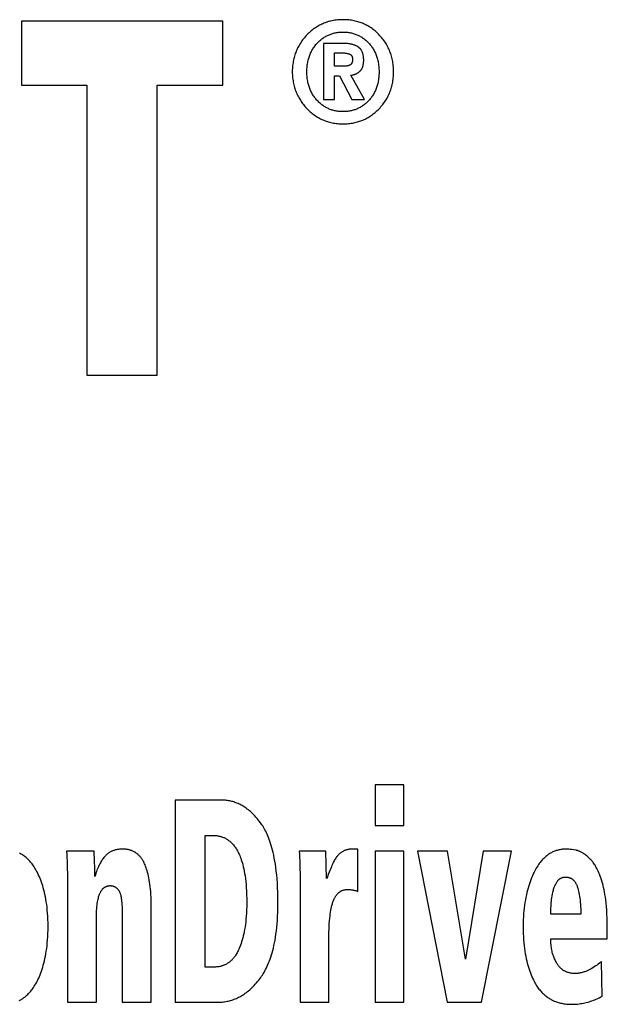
# Model space of a CAD drawing. Extents: x 0 to 594, y 0 to 420.
# Tile 22 of 157: x 69.08 to 71.4, y 249.11 to 253. Entities that reach past the tile are written whole.
import ezdxf

# ---------------------------------------------------------------- set-up
doc = ezdxf.new("R2010")
doc.units = 0
doc.header["$LTSCALE"] = 32.67
doc.layers.get('0').update_dxf_attribs({"linetype": 'CONTINUOUS'})

msp = doc.modelspace()

# ---------------------------------------------------------------- linework, layer by layer
at = {"color": 7, "linetype": 'CONTINUOUS'}
for p, q in [((69.0849, 252.9939), (69.0849, 252.7411)), ((69.8811, 252.9939), (69.0849, 252.9939)), ((69.8811, 252.7411), (69.8811, 252.9939)), ((70.2787, 252.9063), (70.2787, 252.6843)), ((70.3557, 252.9063), (70.2787, 252.9063)), ((70.3227, 252.8159), (70.3227, 252.8688)), ((70.3227, 252.8688), (70.3515, 252.8688)), ((70.3563, 252.8159), (70.3227, 252.8159)), ((70.3227, 252.6843), (70.3227, 252.7786)), ((70.3227, 252.7786), (70.3423, 252.7786)), ((70.3423, 252.7786), (70.3901, 252.6843)), ((70.4413, 252.6843), (70.387, 252.7806)), ((69.0849, 252.7411), (69.3437, 252.7411)), ((69.3437, 252.7411), (69.3437, 251.5939)), ((69.6214, 251.5939), (69.6214, 252.7411)), ((69.6214, 252.7411), (69.8811, 252.7411)), ((70.2787, 252.6843), (70.3227, 252.6843)), ((70.3901, 252.6843), (70.4413, 252.6843)), ((69.3437, 251.5939), (69.6214, 251.5939)), ((70.4823, 249.9738), (70.4823, 249.8137)), ((70.5965, 249.9738), (70.4823, 249.9738)), ((70.5965, 249.8137), (70.5965, 249.9738)), ((69.6924, 249.9139), (69.6924, 249.1139)), ((70.4823, 249.8137), (70.5965, 249.8137)), ((69.811, 249.2533), (69.811, 249.7739)), ((69.811, 249.7739), (69.8418, 249.7739)), ((69.3716, 249.7112), (69.2633, 249.7112)), ((70.2874, 249.7112), (70.1828, 249.7112)), ((70.2907, 249.6032), (70.2874, 249.7112)), ((70.4141, 249.7202), (70.3975, 249.7202)), ((70.4141, 249.5528), (70.4141, 249.7202)), ((70.4823, 249.7112), (70.4823, 249.1139)), ((70.5965, 249.7112), (70.4823, 249.7112)), ((70.5965, 249.1139), (70.5965, 249.7112)), ((70.6501, 249.7112), (70.7679, 249.1139)), ((70.7694, 249.7112), (70.6501, 249.7112)), ((70.8395, 249.2846), (70.7694, 249.7112)), ((70.9096, 249.7112), (70.8395, 249.2846)), ((70.9034, 249.1139), (71.0219, 249.7112)), ((71.0219, 249.7112), (70.9096, 249.7112)), ((70.3098, 249.6499), (70.3013, 249.6287)), ((69.2666, 249.6062), (69.2666, 249.1139)), ((70.1861, 249.6062), (70.1861, 249.1139)), ((69.5973, 249.1139), (69.5973, 249.5047)), ((71.1774, 249.4803), (71.1785, 249.5007)), ((69.4828, 249.4811), (69.4828, 249.1139)), ((71.2958, 249.4627), (71.1768, 249.4627)), ((69.3808, 249.1139), (69.3808, 249.4487)), ((70.3003, 249.1139), (70.3003, 249.3809)), ((71.4004, 249.3647), (71.4004, 249.4078)), ((71.1768, 249.3647), (71.4004, 249.3647)), ((71.3802, 249.1385), (71.3776, 249.2751)), ((69.8488, 249.2533), (69.811, 249.2533)), ((69.2666, 249.1139), (69.3808, 249.1139)), ((69.4828, 249.1139), (69.5973, 249.1139)), ((69.6924, 249.1139), (69.8576, 249.1139)), ((70.1861, 249.1139), (70.3003, 249.1139)), ((70.4823, 249.1139), (70.5965, 249.1139)), ((70.7679, 249.1139), (70.9034, 249.1139))]:
    msp.add_line(p, q, dxfattribs=at)
for points in [[(70.3557, 253.0001), (70.35, 253), (70.3444, 252.9998), (70.3389, 252.9994), (70.3335, 252.999), (70.3283, 252.9984), (70.3231, 252.9977), (70.3181, 252.9968), (70.3131, 252.9959), (70.3083, 252.9948), (70.3035, 252.9936), (70.2987, 252.9924), (70.2941, 252.991), (70.2895, 252.9894), (70.285, 252.9878), (70.2805, 252.9861), (70.2761, 252.9842), (70.2718, 252.9823), (70.2675, 252.9802), (70.2632, 252.978), (70.259, 252.9757), (70.2548, 252.9732), (70.2506, 252.9706), (70.2465, 252.9679), (70.2424, 252.9651), (70.2383, 252.9621), (70.2343, 252.959), (70.2302, 252.9557), (70.2262, 252.9523), (70.2223, 252.9487), (70.2183, 252.9449), (70.2143, 252.941)], [(70.498, 252.9409), (70.4942, 252.9447), (70.4903, 252.9484), (70.4864, 252.952), (70.4825, 252.9554), (70.4786, 252.9586), (70.4746, 252.9617), (70.4706, 252.9647), (70.4665, 252.9675), (70.4624, 252.9702), (70.4583, 252.9728), (70.4541, 252.9753), (70.4499, 252.9776), (70.4456, 252.9798), (70.4413, 252.9819), (70.4369, 252.9839), (70.4325, 252.9858), (70.428, 252.9875), (70.4234, 252.9892), (70.4188, 252.9907), (70.414, 252.9922), (70.4092, 252.9935), (70.4044, 252.9947), (70.3994, 252.9958), (70.3943, 252.9967), (70.3891, 252.9976), (70.3839, 252.9983), (70.3785, 252.9989), (70.373, 252.9994), (70.3673, 252.9998), (70.3616, 253), (70.3557, 253.0001)], [(70.2143, 252.941), (70.2104, 252.9369), (70.2066, 252.9327), (70.203, 252.9286), (70.1996, 252.9244), (70.1963, 252.9201), (70.1932, 252.9159), (70.1902, 252.9116), (70.1873, 252.9073), (70.1846, 252.9029), (70.182, 252.8985), (70.1796, 252.8941), (70.1772, 252.8895), (70.175, 252.885), (70.1729, 252.8804), (70.1709, 252.8757), (70.169, 252.8709), (70.1673, 252.8661), (70.1656, 252.8612), (70.1641, 252.8562), (70.1627, 252.8511), (70.1614, 252.846), (70.1602, 252.8407), (70.1591, 252.8353), (70.1582, 252.8298), (70.1574, 252.8242), (70.1567, 252.8185), (70.1561, 252.8126), (70.1557, 252.8066), (70.1554, 252.8004), (70.1553, 252.794)], [(70.2542, 252.9075), (70.2572, 252.9107), (70.2602, 252.9136), (70.2632, 252.9164), (70.2662, 252.9191), (70.2693, 252.9217), (70.2724, 252.9241), (70.2754, 252.9264), (70.2785, 252.9285), (70.2817, 252.9306), (70.2848, 252.9325), (70.288, 252.9344), (70.2913, 252.9361), (70.2945, 252.9378), (70.2978, 252.9393), (70.3012, 252.9408), (70.3046, 252.9421), (70.308, 252.9434), (70.3116, 252.9446), (70.3151, 252.9456), (70.3188, 252.9466), (70.3225, 252.9475), (70.3263, 252.9483), (70.3302, 252.949), (70.3342, 252.9496), (70.3383, 252.9501), (70.3424, 252.9505), (70.3467, 252.9508), (70.3512, 252.951), (70.3557, 252.9511)], [(70.3557, 252.9511), (70.3603, 252.951), (70.3647, 252.9508), (70.369, 252.9505), (70.3732, 252.9501), (70.3773, 252.9496), (70.3813, 252.949), (70.3852, 252.9483), (70.389, 252.9475), (70.3928, 252.9466), (70.3964, 252.9456), (70.4, 252.9445), (70.4036, 252.9433), (70.4071, 252.942), (70.4105, 252.9407), (70.4139, 252.9392), (70.4172, 252.9377), (70.4205, 252.936), (70.4237, 252.9342), (70.4269, 252.9324), (70.4301, 252.9304), (70.4332, 252.9283), (70.4364, 252.9261), (70.4395, 252.9238), (70.4425, 252.9214), (70.4456, 252.9188), (70.4486, 252.9161), (70.4516, 252.9133), (70.4546, 252.9103), (70.4576, 252.9072)], [(70.5556, 252.794), (70.5555, 252.8003), (70.5553, 252.8065), (70.5549, 252.8125), (70.5544, 252.8184), (70.5537, 252.8241), (70.553, 252.8297), (70.5521, 252.8352), (70.5511, 252.8405), (70.5499, 252.8458), (70.5487, 252.851), (70.5473, 252.856), (70.5458, 252.861), (70.5442, 252.8659), (70.5425, 252.8708), (70.5407, 252.8755), (70.5388, 252.8802), (70.5367, 252.8848), (70.5345, 252.8894), (70.5322, 252.8939), (70.5298, 252.8984), (70.5273, 252.9028), (70.5246, 252.9072), (70.5218, 252.9115), (70.5188, 252.9158), (70.5157, 252.92), (70.5125, 252.9242), (70.5091, 252.9284), (70.5056, 252.9326), (70.5019, 252.9367), (70.498, 252.9409)], [(70.2127, 252.794), (70.2128, 252.7998), (70.2131, 252.8053), (70.2135, 252.8107), (70.214, 252.8159), (70.2146, 252.8209), (70.2153, 252.8258), (70.2161, 252.8305), (70.2171, 252.8351), (70.2181, 252.8396), (70.2192, 252.8439), (70.2204, 252.8481), (70.2217, 252.8522), (70.2231, 252.8563), (70.2245, 252.8602), (70.2261, 252.864), (70.2277, 252.8678), (70.2294, 252.8714), (70.2312, 252.875), (70.2331, 252.8785), (70.2351, 252.882), (70.2371, 252.8854), (70.2393, 252.8887), (70.2415, 252.892), (70.2439, 252.8952), (70.2463, 252.8983), (70.2488, 252.9014), (70.2515, 252.9045), (70.2542, 252.9075)], [(70.4165, 252.8918), (70.4149, 252.8929), (70.4131, 252.894), (70.4113, 252.895), (70.4093, 252.8961), (70.4072, 252.8971), (70.4051, 252.898), (70.4028, 252.899), (70.4003, 252.8999), (70.3978, 252.9007), (70.395, 252.9015), (70.3921, 252.9023), (70.3891, 252.9031), (70.3858, 252.9037), (70.3823, 252.9043), (70.3786, 252.9049), (70.3746, 252.9054), (70.3704, 252.9057), (70.3658, 252.906), (70.3609, 252.9062), (70.3557, 252.9063)], [(70.4376, 252.8397), (70.4375, 252.8432), (70.4374, 252.8466), (70.4372, 252.8497), (70.4369, 252.8527), (70.4366, 252.8554), (70.4361, 252.858), (70.4357, 252.8605), (70.4351, 252.8628), (70.4346, 252.865), (70.4339, 252.8671), (70.4333, 252.8691), (70.4326, 252.8709), (70.4319, 252.8727), (70.4311, 252.8744), (70.4303, 252.876), (70.4294, 252.8776), (70.4286, 252.879), (70.4276, 252.8804), (70.4267, 252.8818), (70.4257, 252.8831), (70.4247, 252.8843), (70.4237, 252.8855), (70.4226, 252.8867), (70.4215, 252.8878), (70.4203, 252.8888), (70.4191, 252.8898), (70.4178, 252.8908), (70.4165, 252.8918)], [(70.4576, 252.9072), (70.4604, 252.9042), (70.463, 252.9011), (70.4655, 252.898), (70.4679, 252.8949), (70.4702, 252.8916), (70.4724, 252.8884), (70.4745, 252.8851), (70.4766, 252.8817), (70.4785, 252.8782), (70.4804, 252.8747), (70.4822, 252.8711), (70.4839, 252.8674), (70.4855, 252.8637), (70.487, 252.8598), (70.4884, 252.8559), (70.4897, 252.8519), (70.491, 252.8478), (70.4922, 252.8435), (70.4932, 252.8392), (70.4942, 252.8347), (70.4951, 252.8301), (70.4959, 252.8254), (70.4966, 252.8205), (70.4971, 252.8155), (70.4976, 252.8103), (70.4979, 252.805), (70.4981, 252.7995), (70.4982, 252.7938)], [(70.3515, 252.8688), (70.355, 252.8687), (70.3583, 252.8686), (70.3614, 252.8684), (70.3644, 252.8681), (70.3672, 252.8677), (70.3699, 252.8672), (70.3725, 252.8667), (70.375, 252.8662), (70.3774, 252.8656), (70.3797, 252.8649)], [(70.3797, 252.8649), (70.3807, 252.8645), (70.3816, 252.8642), (70.3825, 252.8638), (70.3833, 252.8634), (70.3841, 252.863), (70.3848, 252.8625), (70.3855, 252.8621), (70.3861, 252.8616), (70.3868, 252.8611), (70.3874, 252.8606), (70.3879, 252.86), (70.3885, 252.8594), (70.389, 252.8588), (70.3894, 252.8582), (70.3899, 252.8575), (70.3903, 252.8568), (70.3908, 252.8561), (70.3911, 252.8553), (70.3915, 252.8545), (70.3919, 252.8536), (70.3922, 252.8527), (70.3925, 252.8517), (70.3927, 252.8507), (70.3929, 252.8496), (70.3931, 252.8485), (70.3933, 252.8472), (70.3934, 252.8459), (70.3935, 252.8444)], [(70.3935, 252.8444), (70.3935, 252.8425), (70.3934, 252.8407), (70.3933, 252.8391), (70.3932, 252.8376), (70.393, 252.8362), (70.3928, 252.8349), (70.3925, 252.8336), (70.3922, 252.8325), (70.3919, 252.8314), (70.3915, 252.8304), (70.3911, 252.8295), (70.3908, 252.8287), (70.3903, 252.8278), (70.3899, 252.8271), (70.3895, 252.8264), (70.389, 252.8257), (70.3885, 252.8251), (70.388, 252.8245), (70.3875, 252.8239), (70.387, 252.8234), (70.3864, 252.8229), (70.3858, 252.8224), (70.3852, 252.8219), (70.3846, 252.8215), (70.384, 252.8211)], [(70.4229, 252.7966), (70.4239, 252.7976), (70.4249, 252.7986), (70.4259, 252.7997), (70.4268, 252.8009), (70.4277, 252.8021), (70.4286, 252.8033), (70.4294, 252.8047), (70.4302, 252.806), (70.431, 252.8075), (70.4317, 252.809), (70.4325, 252.8107), (70.4331, 252.8124), (70.4338, 252.8142), (70.4344, 252.8161), (70.435, 252.8181), (70.4355, 252.8202), (70.436, 252.8225), (70.4364, 252.8249), (70.4368, 252.8275), (70.4371, 252.8302), (70.4373, 252.8332), (70.4375, 252.8363), (70.4376, 252.8397)], [(70.384, 252.8211), (70.3829, 252.8206), (70.3818, 252.82), (70.3806, 252.8195), (70.3793, 252.8189), (70.3779, 252.8185), (70.3764, 252.818), (70.3748, 252.8176), (70.3731, 252.8172), (70.3713, 252.8168), (70.3693, 252.8165), (70.3671, 252.8162), (70.3648, 252.816), (70.3622, 252.8159), (70.3594, 252.8158), (70.3563, 252.8159)], [(70.1553, 252.794), (70.1554, 252.7878), (70.1557, 252.7817), (70.1561, 252.7758), (70.1567, 252.77), (70.1573, 252.7643), (70.1582, 252.7587), (70.1591, 252.7533), (70.1601, 252.7479), (70.1613, 252.7427), (70.1626, 252.7376), (70.164, 252.7325), (70.1655, 252.7275), (70.1672, 252.7226), (70.1689, 252.7178), (70.1708, 252.713), (70.1728, 252.7084), (70.1749, 252.7037), (70.1771, 252.6992), (70.1794, 252.6947), (70.1819, 252.6902), (70.1845, 252.6858), (70.1872, 252.6814), (70.19, 252.6771), (70.193, 252.6728), (70.1961, 252.6686), (70.1993, 252.6644), (70.2027, 252.6602), (70.2063, 252.656), (70.21, 252.6519), (70.2139, 252.6478)], [(70.2541, 252.6804), (70.2513, 252.6834), (70.2487, 252.6865), (70.2462, 252.6895), (70.2438, 252.6927), (70.2415, 252.6959), (70.2392, 252.6991), (70.2371, 252.7025), (70.235, 252.7058), (70.2331, 252.7093), (70.2312, 252.7128), (70.2294, 252.7164), (70.2277, 252.72), (70.2261, 252.7238), (70.2245, 252.7276), (70.2231, 252.7315), (70.2217, 252.7355), (70.2204, 252.7396), (70.2192, 252.7439), (70.2181, 252.7482), (70.2171, 252.7527), (70.2161, 252.7573), (70.2153, 252.7621), (70.2146, 252.767), (70.214, 252.772), (70.2135, 252.7772), (70.2131, 252.7826), (70.2128, 252.7882), (70.2127, 252.794)], [(70.387, 252.7806), (70.3895, 252.7809), (70.3919, 252.7813), (70.3942, 252.7818), (70.3964, 252.7823), (70.3986, 252.7829), (70.4006, 252.7835), (70.4026, 252.7841), (70.4045, 252.7849), (70.4064, 252.7857), (70.4082, 252.7865), (70.41, 252.7874), (70.4117, 252.7883), (70.4134, 252.7893), (70.415, 252.7903), (70.4167, 252.7915), (70.4183, 252.7926), (70.4198, 252.7939), (70.4214, 252.7952), (70.4229, 252.7966)], [(70.4982, 252.7938), (70.4981, 252.788), (70.4979, 252.7825), (70.4976, 252.7771), (70.4971, 252.772), (70.4965, 252.7669), (70.4959, 252.7621), (70.4951, 252.7573), (70.4942, 252.7527), (70.4932, 252.7483), (70.4922, 252.7439), (70.491, 252.7397), (70.4897, 252.7356), (70.4884, 252.7315), (70.4869, 252.7276), (70.4854, 252.7238), (70.4838, 252.72), (70.4821, 252.7164), (70.4804, 252.7128), (70.4785, 252.7093), (70.4766, 252.7058), (70.4745, 252.7025), (70.4724, 252.6992), (70.4702, 252.6959), (70.4679, 252.6927), (70.4655, 252.6896), (70.463, 252.6865), (70.4604, 252.6835), (70.4577, 252.6805)], [(70.4985, 252.6479), (70.5023, 252.652), (70.5059, 252.6562), (70.5094, 252.6603), (70.5128, 252.6645), (70.516, 252.6687), (70.5191, 252.6729), (70.522, 252.6772), (70.5248, 252.6816), (70.5274, 252.6859), (70.53, 252.6903), (70.5324, 252.6948), (70.5347, 252.6993), (70.5368, 252.7039), (70.5389, 252.7085), (70.5408, 252.7132), (70.5426, 252.718), (70.5443, 252.7228), (70.5459, 252.7277), (70.5474, 252.7327), (70.5488, 252.7377), (70.55, 252.7429), (70.5511, 252.7481), (70.5521, 252.7534), (70.553, 252.7589), (70.5538, 252.7644), (70.5544, 252.7701), (70.5549, 252.7759), (70.5553, 252.7818), (70.5555, 252.7878), (70.5556, 252.794)], [(70.2139, 252.6478), (70.2179, 252.6438), (70.222, 252.6399), (70.226, 252.6362), (70.23, 252.6328), (70.2341, 252.6294), (70.2382, 252.6263), (70.2423, 252.6232), (70.2464, 252.6204), (70.2505, 252.6176), (70.2547, 252.615), (70.2589, 252.6126), (70.2631, 252.6102), (70.2674, 252.608), (70.2717, 252.6059), (70.2761, 252.6039), (70.2805, 252.6021), (70.285, 252.6003), (70.2895, 252.5987), (70.294, 252.5972), (70.2987, 252.5958), (70.3034, 252.5945), (70.3082, 252.5933), (70.3131, 252.5922), (70.318, 252.5913), (70.3231, 252.5904), (70.3282, 252.5897), (70.3335, 252.5891), (70.3389, 252.5886), (70.3443, 252.5883), (70.35, 252.5881), (70.3557, 252.588)], [(70.3557, 252.6364), (70.3512, 252.6365), (70.3468, 252.6367), (70.3426, 252.637), (70.3385, 252.6374), (70.3344, 252.6379), (70.3305, 252.6385), (70.3266, 252.6392), (70.3228, 252.64), (70.3191, 252.6409), (70.3155, 252.6419), (70.3119, 252.6429), (70.3084, 252.6441), (70.3049, 252.6454), (70.3015, 252.6467), (70.2981, 252.6482), (70.2948, 252.6498), (70.2915, 252.6514), (70.2883, 252.6532), (70.2851, 252.655), (70.2819, 252.657), (70.2787, 252.6591), (70.2756, 252.6613), (70.2725, 252.6636), (70.2694, 252.6661), (70.2663, 252.6686), (70.2632, 252.6713), (70.2602, 252.6742), (70.2571, 252.6772), (70.2541, 252.6804)], [(70.4577, 252.6805), (70.4547, 252.6774), (70.4516, 252.6744), (70.4486, 252.6715), (70.4455, 252.6688), (70.4424, 252.6662), (70.4393, 252.6637), (70.4362, 252.6614), (70.433, 252.6592), (70.4298, 252.6571), (70.4266, 252.6551), (70.4234, 252.6533), (70.4201, 252.6515), (70.4168, 252.6498), (70.4135, 252.6483), (70.4101, 252.6468), (70.4067, 252.6454), (70.4032, 252.6442), (70.3997, 252.643), (70.3961, 252.6419), (70.3924, 252.6409), (70.3887, 252.64), (70.3849, 252.6392), (70.381, 252.6385), (70.377, 252.6379), (70.373, 252.6374), (70.3688, 252.637), (70.3646, 252.6367), (70.3602, 252.6365), (70.3557, 252.6364)], [(70.3557, 252.588), (70.3614, 252.5881), (70.367, 252.5883), (70.3725, 252.5886), (70.3779, 252.5891), (70.3831, 252.5897), (70.3882, 252.5903), (70.3933, 252.5912), (70.3982, 252.5921), (70.403, 252.5931), (70.4078, 252.5942), (70.4124, 252.5955), (70.417, 252.5968), (70.4216, 252.5983), (70.426, 252.5998), (70.4304, 252.6015), (70.4347, 252.6033), (70.439, 252.6052), (70.4432, 252.6072), (70.4474, 252.6093), (70.4515, 252.6115), (70.4556, 252.6138), (70.4597, 252.6162), (70.4637, 252.6188), (70.4676, 252.6215), (70.4716, 252.6243), (70.4755, 252.6272), (70.4794, 252.6303), (70.4832, 252.6335), (70.4871, 252.6369), (70.4909, 252.6404), (70.4947, 252.6441), (70.4985, 252.6479)], [(70.0295, 249.8244), (70.0249, 249.8304), (70.0204, 249.8361), (70.0159, 249.8415), (70.0115, 249.8465), (70.0071, 249.8513), (70.0027, 249.8559), (69.9984, 249.8601), (69.9942, 249.8642), (69.9899, 249.868), (69.9857, 249.8716), (69.9816, 249.875), (69.9774, 249.8783), (69.9733, 249.8813), (69.9692, 249.8842), (69.9651, 249.8869), (69.961, 249.8894), (69.957, 249.8918), (69.9529, 249.8941), (69.9489, 249.8962), (69.9448, 249.8982), (69.9408, 249.9), (69.9367, 249.9017), (69.9327, 249.9034), (69.9286, 249.9048), (69.9245, 249.9062), (69.9204, 249.9075), (69.9162, 249.9086), (69.9121, 249.9096), (69.9079, 249.9106), (69.9036, 249.9114), (69.8993, 249.9121), (69.895, 249.9126), (69.8907, 249.9131), (69.8863, 249.9135), (69.8818, 249.9137), (69.8772, 249.9139), (69.6924, 249.9139)], [(70.0988, 249.5069), (70.0986, 249.5284), (70.0981, 249.5487), (70.0974, 249.5676), (70.0964, 249.5855), (70.0951, 249.6023), (70.0937, 249.6181), (70.0921, 249.633), (70.0903, 249.647), (70.0884, 249.6602), (70.0864, 249.6726), (70.0842, 249.6844), (70.082, 249.6955), (70.0797, 249.706), (70.0772, 249.7159), (70.0747, 249.7253), (70.0722, 249.7342), (70.0696, 249.7426), (70.0669, 249.7506), (70.0642, 249.7581), (70.0615, 249.7653), (70.0587, 249.7721), (70.0559, 249.7786), (70.053, 249.7847), (70.0501, 249.7906), (70.0472, 249.7962), (70.0443, 249.8014), (70.0414, 249.8065), (70.0384, 249.8113), (70.0355, 249.8159), (70.0325, 249.8202), (70.0295, 249.8244)], [(69.8418, 249.7739), (69.8455, 249.7739), (69.849, 249.7737), (69.8525, 249.7735), (69.8558, 249.7731), (69.8591, 249.7727), (69.8623, 249.7722), (69.8654, 249.7716), (69.8685, 249.7709), (69.8715, 249.7701), (69.8744, 249.7693), (69.8773, 249.7683), (69.8801, 249.7673), (69.8829, 249.7662), (69.8856, 249.7651), (69.8883, 249.7638), (69.8909, 249.7625), (69.8935, 249.7611), (69.8961, 249.7596), (69.8986, 249.758), (69.9011, 249.7563), (69.9036, 249.7545), (69.9061, 249.7526), (69.9085, 249.7506), (69.9109, 249.7485), (69.9133, 249.7463), (69.9157, 249.744), (69.9181, 249.7416), (69.9204, 249.739), (69.9228, 249.7363), (69.9251, 249.7334), (69.9274, 249.7304), (69.9297, 249.7272), (69.932, 249.7238), (69.9342, 249.7203), (69.9365, 249.7165), (69.9387, 249.7125), (69.941, 249.7083), (69.9432, 249.7039), (69.9454, 249.6992), (69.9475, 249.6942), (69.9497, 249.689), (69.9518, 249.6834), (69.9538, 249.6774), (69.9559, 249.6711), (69.9579, 249.6644), (69.9598, 249.6573), (69.9617, 249.6497), (69.9635, 249.6416), (69.9653, 249.6329), (69.9669, 249.6238), (69.9685, 249.6139), (69.9699, 249.6035), (69.9712, 249.5922), (69.9724, 249.5803), (69.9734, 249.5674), (69.9742, 249.5537), (69.9748, 249.539), (69.9752, 249.5232), (69.9753, 249.5063)], [(69.1435, 249.6355), (69.1407, 249.6404), (69.138, 249.645), (69.1352, 249.6494), (69.1323, 249.6537), (69.1295, 249.6577), (69.1267, 249.6615), (69.1238, 249.6652), (69.1209, 249.6687), (69.118, 249.672), (69.115, 249.6752), (69.112, 249.6782), (69.109, 249.6811), (69.106, 249.6838), (69.103, 249.6865), (69.0999, 249.689), (69.0968, 249.6914), (69.0936, 249.6937), (69.0904, 249.6959), (69.0872, 249.6979), (69.0839, 249.6999), (69.0806, 249.7018), (69.0772, 249.7035)], [(69.2633, 249.7112), (69.2641, 249.6999), (69.2648, 249.6872), (69.2653, 249.6734), (69.2658, 249.6583), (69.2661, 249.6421), (69.2664, 249.6247), (69.2666, 249.6062)], [(69.3749, 249.6116), (69.3748, 249.6315), (69.3745, 249.6503), (69.374, 249.668), (69.3733, 249.6845), (69.3725, 249.6989), (69.3716, 249.7112)], [(69.4152, 249.6917), (69.4128, 249.689), (69.4105, 249.6861), (69.4081, 249.683), (69.4058, 249.6799), (69.4034, 249.6765), (69.4011, 249.673), (69.3988, 249.6693), (69.3966, 249.6654), (69.3943, 249.6613), (69.3921, 249.6569), (69.3898, 249.6523), (69.3876, 249.6475), (69.3855, 249.6424), (69.3833, 249.6369), (69.3811, 249.6312), (69.379, 249.625), (69.3769, 249.6185), (69.3749, 249.6116)], [(69.4865, 249.7197), (69.4827, 249.7197), (69.479, 249.7196), (69.4755, 249.7194), (69.4721, 249.7192), (69.4689, 249.7188), (69.4657, 249.7184), (69.4627, 249.7178), (69.4598, 249.7172), (69.4569, 249.7166), (69.4542, 249.7158), (69.4515, 249.715), (69.4489, 249.7142), (69.4464, 249.7132), (69.4439, 249.7123), (69.4415, 249.7112), (69.4392, 249.7101), (69.437, 249.7089), (69.4348, 249.7077), (69.4326, 249.7064), (69.4305, 249.705), (69.4285, 249.7036), (69.4264, 249.7021), (69.4245, 249.7006), (69.4225, 249.699), (69.4207, 249.6973), (69.4188, 249.6955), (69.417, 249.6937), (69.4152, 249.6917)], [(69.5732, 249.6576), (69.5717, 249.6614), (69.5701, 249.6649), (69.5685, 249.6683), (69.5668, 249.6715), (69.5651, 249.6745), (69.5634, 249.6774), (69.5617, 249.6801), (69.5599, 249.6827), (69.5581, 249.6852), (69.5563, 249.6875), (69.5544, 249.6897), (69.5526, 249.6919), (69.5506, 249.6939), (69.5487, 249.6959), (69.5467, 249.6977), (69.5447, 249.6995), (69.5427, 249.7011), (69.5406, 249.7027), (69.5385, 249.7043), (69.5364, 249.7057), (69.5342, 249.7071), (69.532, 249.7084), (69.5297, 249.7096), (69.5273, 249.7108), (69.5249, 249.7119), (69.5225, 249.7129), (69.52, 249.7139), (69.5174, 249.7148), (69.5147, 249.7156), (69.512, 249.7164), (69.5091, 249.7171), (69.5062, 249.7177), (69.5032, 249.7183), (69.5001, 249.7187), (69.4969, 249.7191), (69.4935, 249.7194), (69.4901, 249.7196), (69.4865, 249.7197)], [(70.1828, 249.7112), (70.1836, 249.6999), (70.1843, 249.6872), (70.1848, 249.6734), (70.1853, 249.6583), (70.1857, 249.6421), (70.1859, 249.6247), (70.1861, 249.6062)], [(70.3291, 249.6869), (70.327, 249.6837), (70.3249, 249.6804), (70.3228, 249.6769), (70.3207, 249.6732), (70.3186, 249.6692), (70.3164, 249.665), (70.3143, 249.6604), (70.3121, 249.6554), (70.3098, 249.6499)], [(70.3573, 249.7119), (70.3551, 249.7108), (70.3529, 249.7095), (70.3508, 249.7082), (70.3488, 249.7068), (70.3468, 249.7054), (70.3448, 249.7038), (70.3429, 249.7023), (70.341, 249.7006), (70.3392, 249.6989), (70.3374, 249.6971), (70.3356, 249.6952), (70.3339, 249.6932), (70.3323, 249.6912), (70.3307, 249.6891), (70.3291, 249.6869)], [(70.3975, 249.7202), (70.3937, 249.7201), (70.3901, 249.72), (70.3867, 249.7197), (70.3835, 249.7194), (70.3804, 249.719), (70.3775, 249.7185), (70.3747, 249.718), (70.3721, 249.7174), (70.3697, 249.7167), (70.3673, 249.716), (70.3651, 249.7153), (70.363, 249.7145), (70.361, 249.7137), (70.3591, 249.7128), (70.3573, 249.7119)], [(71.2359, 249.7199), (71.2318, 249.7198), (71.2278, 249.7195), (71.2239, 249.7191), (71.2201, 249.7186), (71.2164, 249.7181), (71.2127, 249.7174), (71.2091, 249.7166), (71.2056, 249.7158), (71.2021, 249.7148), (71.1987, 249.7137), (71.1953, 249.7126), (71.192, 249.7114), (71.1888, 249.71), (71.1855, 249.7086), (71.1824, 249.7071), (71.1792, 249.7055), (71.1761, 249.7037), (71.173, 249.7019), (71.1699, 249.7), (71.1669, 249.6979), (71.1639, 249.6958), (71.1609, 249.6935), (71.1579, 249.6911), (71.1549, 249.6886), (71.152, 249.6859), (71.149, 249.6831), (71.1461, 249.6801), (71.1432, 249.677), (71.1402, 249.6737), (71.1373, 249.6702), (71.1344, 249.6665), (71.1315, 249.6626), (71.1286, 249.6585), (71.1257, 249.6542), (71.1228, 249.6497), (71.1199, 249.6448), (71.117, 249.6397), (71.1141, 249.6344), (71.1113, 249.6286)], [(71.2774, 249.7151), (71.2679, 249.7168), (71.2603, 249.718), (71.2541, 249.7188), (71.249, 249.7194), (71.2448, 249.7197), (71.2413, 249.7199), (71.2384, 249.72), (71.2359, 249.7199)], [(71.332, 249.6815), (71.3279, 249.6855), (71.324, 249.689), (71.3204, 249.6921), (71.3169, 249.6949), (71.3137, 249.6975), (71.3106, 249.6997), (71.3076, 249.7018), (71.3048, 249.7036), (71.3021, 249.7053), (71.2995, 249.7068), (71.2969, 249.7082), (71.2945, 249.7094), (71.2922, 249.7104), (71.2899, 249.7114), (71.2877, 249.7123), (71.2855, 249.713), (71.2834, 249.7137), (71.2814, 249.7142), (71.2793, 249.7147), (71.2774, 249.7151)], [(69.5973, 249.5047), (69.5972, 249.5174), (69.5969, 249.5295), (69.5964, 249.5408), (69.5957, 249.5516), (69.5948, 249.5618), (69.5938, 249.5715), (69.5926, 249.5806), (69.5913, 249.5894), (69.5899, 249.5977), (69.5884, 249.6056), (69.5868, 249.6131), (69.5851, 249.6203), (69.5833, 249.6272), (69.5815, 249.6338), (69.5795, 249.6402), (69.5775, 249.6462), (69.5754, 249.652), (69.5732, 249.6576)], [(71.3801, 249.5891), (71.3774, 249.5978), (71.3747, 249.6059), (71.372, 249.6133), (71.3693, 249.6201), (71.3667, 249.6265), (71.3641, 249.6324), (71.3616, 249.6378), (71.3591, 249.6429), (71.3566, 249.6475), (71.3542, 249.6519), (71.3518, 249.6559), (71.3495, 249.6596), (71.3472, 249.6631), (71.3449, 249.6663), (71.3427, 249.6694), (71.3405, 249.6722), (71.3383, 249.6748), (71.3362, 249.6772), (71.334, 249.6794), (71.332, 249.6815)], [(69.1899, 249.4145), (69.1898, 249.4285), (69.1894, 249.442), (69.1888, 249.4548), (69.188, 249.4671), (69.187, 249.4788), (69.1859, 249.4901), (69.1845, 249.5009), (69.1831, 249.5114), (69.1814, 249.5214), (69.1797, 249.531), (69.1778, 249.5402), (69.1757, 249.5492), (69.1736, 249.5578), (69.1713, 249.5661), (69.169, 249.5741), (69.1665, 249.5818), (69.1639, 249.5893), (69.1613, 249.5965), (69.1585, 249.6035), (69.1557, 249.6103), (69.1528, 249.6169), (69.1498, 249.6233), (69.1467, 249.6294), (69.1435, 249.6355)], [(70.3013, 249.6287), (70.2976, 249.6193), (70.294, 249.6108), (70.2907, 249.6032)], [(71.1113, 249.6286), (71.1079, 249.6215), (71.1046, 249.6141), (71.1014, 249.6066), (71.0983, 249.5988), (71.0954, 249.5909), (71.0925, 249.5828), (71.0898, 249.5744), (71.0873, 249.5658), (71.0848, 249.557), (71.0825, 249.5479), (71.0804, 249.5386), (71.0783, 249.5289), (71.0765, 249.519), (71.0748, 249.5088), (71.0732, 249.4983), (71.0719, 249.4875), (71.0707, 249.4763), (71.0697, 249.4647), (71.0689, 249.4528), (71.0683, 249.4405), (71.0679, 249.4277), (71.0678, 249.4145)], [(71.2027, 249.5923), (71.2036, 249.5936), (71.2045, 249.5948), (71.2055, 249.596), (71.2064, 249.5971), (71.2074, 249.5982), (71.2084, 249.5992), (71.2095, 249.6002), (71.2105, 249.601), (71.2116, 249.6019), (71.2127, 249.6027), (71.2139, 249.6034), (71.215, 249.6042), (71.2162, 249.6048), (71.2175, 249.6054), (71.2187, 249.606), (71.22, 249.6066), (71.2214, 249.6071), (71.2228, 249.6075), (71.2242, 249.6079), (71.2257, 249.6083), (71.2273, 249.6086), (71.2289, 249.6089), (71.2305, 249.6091), (71.2323, 249.6092), (71.2341, 249.6093), (71.236, 249.6093)], [(71.236, 249.6093), (71.2379, 249.6093), (71.2398, 249.6092), (71.2416, 249.609), (71.2434, 249.6088), (71.2451, 249.6085), (71.2467, 249.6082), (71.2483, 249.6078), (71.2498, 249.6074), (71.2513, 249.6069), (71.2528, 249.6064), (71.2542, 249.6058), (71.2556, 249.6051), (71.257, 249.6044), (71.2583, 249.6037), (71.2596, 249.6029), (71.2609, 249.602), (71.2622, 249.6011), (71.2634, 249.6001), (71.2647, 249.5991), (71.2659, 249.598), (71.2671, 249.5968), (71.2683, 249.5955), (71.2695, 249.5942), (71.2707, 249.5927), (71.2718, 249.5912), (71.273, 249.5895), (71.2741, 249.5878), (71.2752, 249.5859), (71.2764, 249.5839), (71.2775, 249.5817), (71.2785, 249.5794), (71.2796, 249.5769), (71.2807, 249.5743), (71.2817, 249.5714), (71.2827, 249.5683), (71.2837, 249.5649)], [(69.3937, 249.5415), (69.3947, 249.5442), (69.3958, 249.5466), (69.3969, 249.5488), (69.398, 249.5509), (69.399, 249.5529), (69.4001, 249.5547), (69.4013, 249.5564), (69.4024, 249.558), (69.4035, 249.5595), (69.4046, 249.5609), (69.4058, 249.5622), (69.4069, 249.5634), (69.4081, 249.5645), (69.4092, 249.5656), (69.4104, 249.5666), (69.4116, 249.5675), (69.4128, 249.5684), (69.4141, 249.5692), (69.4153, 249.57), (69.4166, 249.5707), (69.4179, 249.5713), (69.4192, 249.5719), (69.4206, 249.5725), (69.422, 249.573), (69.4234, 249.5735), (69.4249, 249.5739), (69.4264, 249.5743), (69.4279, 249.5746), (69.4295, 249.5748), (69.4312, 249.5751), (69.4329, 249.5752), (69.4347, 249.5753)], [(69.4347, 249.5753), (69.4362, 249.5753), (69.4377, 249.5753), (69.4391, 249.5752), (69.4405, 249.5751), (69.4419, 249.5749), (69.4433, 249.5746), (69.4446, 249.5743), (69.446, 249.574), (69.4473, 249.5736), (69.4486, 249.5731), (69.45, 249.5726), (69.4513, 249.5721), (69.4526, 249.5714), (69.4539, 249.5708), (69.4552, 249.57), (69.4565, 249.5692), (69.4579, 249.5683), (69.4592, 249.5673), (69.4606, 249.5663), (69.4619, 249.5651), (69.4633, 249.5639), (69.4646, 249.5626), (69.466, 249.5611), (69.4674, 249.5595), (69.4689, 249.5578)], [(71.1853, 249.5489), (71.1863, 249.5531), (71.1873, 249.5572), (71.1884, 249.5611), (71.1896, 249.5648), (71.1909, 249.5684), (71.1922, 249.5718), (71.1936, 249.5751), (71.195, 249.5783), (71.1964, 249.5813), (71.1979, 249.5842), (71.1995, 249.587), (71.2011, 249.5897), (71.2027, 249.5923)], [(71.4004, 249.4078), (71.4002, 249.4277), (71.3998, 249.4461), (71.3991, 249.463), (71.3981, 249.4786), (71.397, 249.493), (71.3958, 249.5063), (71.3943, 249.5186), (71.3928, 249.53), (71.3912, 249.5405), (71.3895, 249.5503), (71.3877, 249.5593), (71.3859, 249.5676), (71.384, 249.5753), (71.3821, 249.5825), (71.3801, 249.5891)], [(69.3808, 249.4487), (69.3809, 249.4588), (69.3812, 249.4681), (69.3816, 249.4768), (69.3822, 249.4848), (69.3829, 249.4922), (69.3837, 249.499), (69.3846, 249.5053), (69.3856, 249.5112), (69.3866, 249.5166), (69.3877, 249.5216), (69.3889, 249.5262), (69.39, 249.5305), (69.3912, 249.5345), (69.3925, 249.5381), (69.3937, 249.5415)], [(69.4689, 249.5578), (69.4697, 249.5566), (69.4705, 249.5551), (69.4713, 249.5536), (69.4721, 249.5519), (69.473, 249.55), (69.4738, 249.5479), (69.4746, 249.5456), (69.4755, 249.5431), (69.4763, 249.5402), (69.4771, 249.5371), (69.4779, 249.5335), (69.4787, 249.5296), (69.4795, 249.5251), (69.4802, 249.52), (69.4809, 249.5142), (69.4815, 249.5076), (69.4821, 249.5001), (69.4825, 249.4913), (69.4828, 249.4811)], [(70.3137, 249.5034), (70.3148, 249.5071), (70.3159, 249.5106), (70.3171, 249.5138), (70.3183, 249.5169), (70.3195, 249.5198), (70.3208, 249.5226), (70.322, 249.5252), (70.3233, 249.5277), (70.3247, 249.53), (70.326, 249.5323), (70.3274, 249.5344), (70.3288, 249.5364), (70.3302, 249.5383), (70.3316, 249.5402), (70.3331, 249.5419), (70.3346, 249.5436), (70.3361, 249.5452)], [(70.3361, 249.5452), (70.3374, 249.5465), (70.3387, 249.5476), (70.34, 249.5487), (70.3413, 249.5498), (70.3426, 249.5508), (70.344, 249.5517), (70.3454, 249.5526), (70.3468, 249.5534), (70.3483, 249.5542), (70.3498, 249.5549), (70.3514, 249.5556), (70.353, 249.5563), (70.3547, 249.5569), (70.3564, 249.5575), (70.3582, 249.558), (70.36, 249.5584), (70.362, 249.5588), (70.364, 249.5592), (70.3661, 249.5595), (70.3683, 249.5597), (70.3706, 249.5599), (70.373, 249.56), (70.3755, 249.5601)], [(70.3755, 249.5601), (70.3788, 249.56), (70.3821, 249.5599), (70.3852, 249.5597), (70.3883, 249.5593), (70.3914, 249.5589), (70.3944, 249.5585), (70.3974, 249.5579), (70.4003, 249.5572), (70.4031, 249.5565), (70.4059, 249.5557), (70.4087, 249.5548), (70.4114, 249.5538), (70.4141, 249.5528)], [(71.1785, 249.5007), (71.179, 249.5071), (71.1796, 249.5137), (71.1804, 249.5205), (71.1813, 249.5275), (71.1825, 249.5345), (71.1838, 249.5417), (71.1853, 249.5489)], [(71.2837, 249.5649), (71.2853, 249.5591), (71.2867, 249.553), (71.2881, 249.5467), (71.2894, 249.54), (71.2906, 249.533), (71.2917, 249.5256), (71.2927, 249.5179), (71.2936, 249.5098), (71.2943, 249.5013), (71.2949, 249.4924), (71.2954, 249.483), (71.2957, 249.4731), (71.2958, 249.4627)], [(69.9753, 249.5063), (69.9751, 249.4924), (69.9747, 249.4792), (69.9741, 249.4666), (69.9733, 249.4546), (69.9723, 249.4432), (69.9711, 249.4323), (69.9698, 249.4219), (69.9684, 249.412), (69.9668, 249.4025), (69.9651, 249.3935), (69.9632, 249.3848), (69.9613, 249.3764), (69.9593, 249.3684), (69.9571, 249.3607), (69.9549, 249.3534), (69.9526, 249.3462), (69.9502, 249.3394), (69.9477, 249.3328), (69.9451, 249.3265)], [(70.0271, 249.2074), (70.0305, 249.212), (70.0338, 249.2168), (70.0371, 249.2218), (70.0404, 249.2271), (70.0436, 249.2325), (70.0468, 249.2381), (70.0499, 249.244), (70.053, 249.2501), (70.056, 249.2565), (70.059, 249.2632), (70.0619, 249.2701), (70.0648, 249.2774), (70.0676, 249.285), (70.0703, 249.2929), (70.073, 249.3012), (70.0755, 249.3099), (70.078, 249.319), (70.0805, 249.3285), (70.0828, 249.3385), (70.085, 249.349), (70.0871, 249.36), (70.089, 249.3716), (70.0909, 249.3837), (70.0926, 249.3965), (70.0941, 249.4099), (70.0954, 249.424), (70.0966, 249.4389), (70.0975, 249.4545), (70.0982, 249.4711), (70.0986, 249.4885), (70.0988, 249.5069)], [(70.3034, 249.4464), (70.3044, 249.4549), (70.3054, 249.463), (70.3066, 249.4706), (70.3078, 249.4778), (70.3092, 249.4846), (70.3106, 249.4912), (70.3121, 249.4974), (70.3137, 249.5034)], [(71.1768, 249.4627), (71.1769, 249.467), (71.1771, 249.4727), (71.1774, 249.4803)], [(69.1438, 249.1915), (69.1469, 249.1974), (69.15, 249.2035), (69.1529, 249.2098), (69.1558, 249.2163), (69.1586, 249.2231), (69.1613, 249.2301), (69.1639, 249.2373), (69.1665, 249.2448), (69.1689, 249.2526), (69.1713, 249.2607), (69.1735, 249.2691), (69.1757, 249.2778), (69.1777, 249.2868), (69.1796, 249.2962), (69.1814, 249.306), (69.183, 249.3161), (69.1845, 249.3267), (69.1859, 249.3377), (69.187, 249.3492), (69.188, 249.3612), (69.1888, 249.3737), (69.1894, 249.3867), (69.1898, 249.4003), (69.1899, 249.4145)], [(70.3003, 249.3809), (70.3004, 249.3919), (70.3006, 249.4029), (70.3011, 249.4138), (70.3017, 249.4247), (70.3025, 249.4356), (70.3034, 249.4464)], [(71.0678, 249.4145), (71.0679, 249.4002), (71.0683, 249.3865), (71.0689, 249.3734), (71.0697, 249.3609), (71.0707, 249.3489), (71.0719, 249.3374), (71.0732, 249.3264), (71.0747, 249.3158), (71.0764, 249.3056), (71.0782, 249.2959), (71.0801, 249.2865), (71.0822, 249.2775), (71.0843, 249.2688), (71.0866, 249.2604), (71.0889, 249.2524), (71.0914, 249.2446), (71.094, 249.2372), (71.0966, 249.2299), (71.0994, 249.223), (71.1022, 249.2162), (71.1051, 249.2097), (71.1081, 249.2034), (71.1111, 249.1974), (71.1142, 249.1915)], [(71.1999, 249.27), (71.1978, 249.2739), (71.1957, 249.2778), (71.1938, 249.2817), (71.192, 249.2858), (71.1903, 249.2899), (71.1887, 249.2941), (71.1871, 249.2984), (71.1857, 249.3028), (71.1844, 249.3072), (71.1831, 249.3118), (71.182, 249.3165), (71.181, 249.3213), (71.18, 249.3262), (71.1792, 249.3313), (71.1785, 249.3365), (71.1779, 249.3418), (71.1775, 249.3473), (71.1771, 249.3529), (71.1769, 249.3587), (71.1768, 249.3647)], [(69.9451, 249.3265), (69.9432, 249.322), (69.9412, 249.3177), (69.9392, 249.3137), (69.9372, 249.3099), (69.9352, 249.3063), (69.9331, 249.3029), (69.931, 249.2996), (69.929, 249.2966), (69.9269, 249.2936), (69.9248, 249.2909), (69.9226, 249.2883), (69.9205, 249.2858), (69.9183, 249.2834), (69.9161, 249.2812), (69.9139, 249.279), (69.9117, 249.277), (69.9094, 249.2751), (69.9072, 249.2732), (69.9049, 249.2715), (69.9025, 249.2698), (69.9002, 249.2683), (69.8978, 249.2668), (69.8954, 249.2654), (69.8929, 249.264), (69.8904, 249.2628), (69.8878, 249.2616), (69.8852, 249.2605), (69.8826, 249.2595), (69.8799, 249.2585), (69.8771, 249.2577), (69.8743, 249.2569), (69.8714, 249.2561), (69.8684, 249.2555), (69.8654, 249.2549), (69.8622, 249.2544), (69.859, 249.254), (69.8557, 249.2537), (69.8523, 249.2534), (69.8488, 249.2533)], [(71.2708, 249.2278), (71.2675, 249.228), (71.2643, 249.2282), (71.2612, 249.2285), (71.2582, 249.2289), (71.2554, 249.2294), (71.2526, 249.2299), (71.2499, 249.2305), (71.2473, 249.2312), (71.2448, 249.232), (71.2424, 249.2328), (71.24, 249.2337), (71.2377, 249.2346), (71.2355, 249.2356), (71.2333, 249.2367), (71.2311, 249.2379), (71.229, 249.2391), (71.227, 249.2403), (71.225, 249.2417), (71.223, 249.2431), (71.221, 249.2446), (71.2191, 249.2462), (71.2173, 249.2478), (71.2154, 249.2496), (71.2136, 249.2514), (71.2118, 249.2533), (71.21, 249.2554), (71.2083, 249.2575), (71.2065, 249.2597), (71.2048, 249.2621), (71.2032, 249.2646), (71.2015, 249.2672), (71.1999, 249.27)], [(71.3776, 249.2751), (71.3735, 249.2718), (71.3692, 249.2684), (71.3646, 249.2649), (71.3597, 249.2615), (71.3545, 249.2579), (71.3489, 249.2543), (71.3428, 249.2505), (71.3363, 249.2467), (71.3292, 249.2427)], [(71.3006, 249.2317), (71.2967, 249.2307), (71.2932, 249.23), (71.2899, 249.2294), (71.2868, 249.2288), (71.2839, 249.2285), (71.2811, 249.2282), (71.2784, 249.228), (71.2758, 249.2278), (71.2733, 249.2278), (71.2708, 249.2278)], [(71.3292, 249.2427), (71.3266, 249.2413), (71.3239, 249.24), (71.3211, 249.2387), (71.3182, 249.2375), (71.3152, 249.2363), (71.312, 249.2351), (71.3085, 249.234), (71.3047, 249.2328), (71.3006, 249.2317)], [(69.0753, 249.1209), (69.0786, 249.1226), (69.0819, 249.1244), (69.0851, 249.1263), (69.0883, 249.1283), (69.0914, 249.1304), (69.0945, 249.1326), (69.0976, 249.1349), (69.1007, 249.1373), (69.1037, 249.1399), (69.1067, 249.1425), (69.1097, 249.1453), (69.1126, 249.1482), (69.1155, 249.1513), (69.1184, 249.1545), (69.1213, 249.1579), (69.1242, 249.1614), (69.1271, 249.1651), (69.1299, 249.169), (69.1327, 249.173), (69.1355, 249.1773), (69.1383, 249.1818), (69.1411, 249.1865), (69.1438, 249.1915)], [(69.8576, 249.1139), (69.8629, 249.114), (69.868, 249.1142), (69.8731, 249.1145), (69.8782, 249.1149), (69.8831, 249.1155), (69.888, 249.1162), (69.8928, 249.117), (69.8976, 249.1179), (69.9023, 249.119), (69.907, 249.1201), (69.9116, 249.1214), (69.9162, 249.1228), (69.9207, 249.1243), (69.9252, 249.126), (69.9297, 249.1277), (69.9342, 249.1296), (69.9386, 249.1316), (69.943, 249.1338), (69.9475, 249.1361), (69.9518, 249.1385), (69.9562, 249.141), (69.9606, 249.1438), (69.965, 249.1466), (69.9693, 249.1496), (69.9737, 249.1528), (69.9781, 249.1562), (69.9825, 249.1597), (69.9869, 249.1635), (69.9913, 249.1674), (69.9957, 249.1715), (70.0001, 249.1759), (70.0046, 249.1805), (70.009, 249.1853), (70.0135, 249.1904), (70.018, 249.1958), (70.0226, 249.2014), (70.0271, 249.2074)], [(71.1142, 249.1915), (71.1168, 249.1868), (71.1195, 249.1824), (71.1222, 249.1781), (71.1249, 249.1741), (71.1276, 249.1702), (71.1304, 249.1664), (71.1332, 249.1629), (71.1361, 249.1594), (71.139, 249.1561), (71.1419, 249.153), (71.1449, 249.15), (71.1479, 249.1471), (71.1509, 249.1443), (71.154, 249.1416), (71.1572, 249.139), (71.1603, 249.1366), (71.1636, 249.1342), (71.1668, 249.132), (71.1702, 249.1298), (71.1736, 249.1277), (71.177, 249.1258), (71.1805, 249.1239), (71.1841, 249.1221), (71.1878, 249.1204), (71.1915, 249.1188), (71.1953, 249.1172), (71.1992, 249.1158), (71.2032, 249.1145), (71.2072, 249.1132), (71.2114, 249.112), (71.2157, 249.111), (71.2201, 249.11), (71.2246, 249.1091), (71.2292, 249.1083), (71.234, 249.1077), (71.2389, 249.1071), (71.244, 249.1067), (71.2492, 249.1063), (71.2546, 249.1061), (71.2602, 249.1061)], [(71.2602, 249.1061), (71.266, 249.1061), (71.2718, 249.1063), (71.2775, 249.1067), (71.2832, 249.1072), (71.2889, 249.1078), (71.2946, 249.1086), (71.3003, 249.1095), (71.3059, 249.1106), (71.3116, 249.1118), (71.3172, 249.1131), (71.3228, 249.1146), (71.3285, 249.1162), (71.3341, 249.118), (71.3398, 249.12), (71.3455, 249.1221), (71.3512, 249.1244), (71.3569, 249.1269), (71.3627, 249.1295), (71.3685, 249.1323), (71.3743, 249.1353), (71.3802, 249.1385)]]:
    msp.add_lwpolyline(points, dxfattribs=at)

doc.saveas('drawing.dxf')
